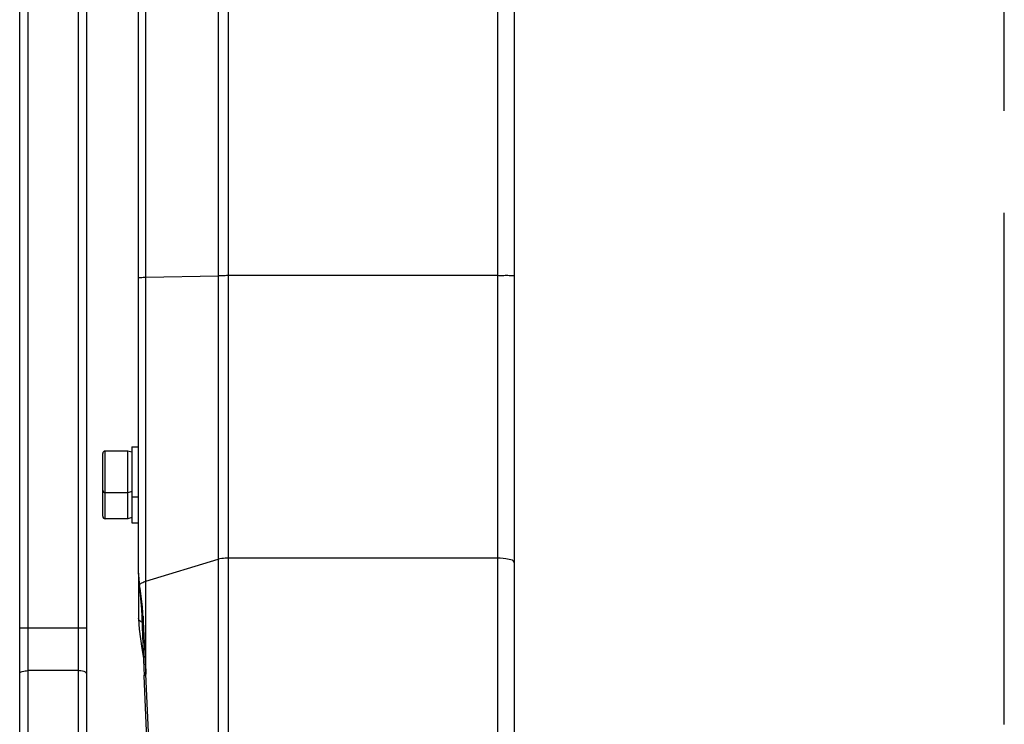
# Model space of a CAD drawing. Header units: millimetres. Extents: x 0 to 5945, y 0 to 4205.
# Tile 8 of 80: x 908 to 1144, y 2810 to 2979. Entities that reach past the tile are written whole.
import ezdxf

# ---------------------------------------------------------------- set-up
doc = ezdxf.new("R2010")
doc.units = ezdxf.units.MM
doc.header["$LTSCALE"] = 326.975
doc.linetypes.add('CENTER', pattern=[0.6, 0.375, -0.075, 0.075, -0.075])
for name, color, linetype in [('304102000077DXF_CONTINUOUS_LINE', 7, 'CONTINUOUS'), ('304102000080_DXF_AXIS', 7, 'CONTINUOUS'), ('304103000031DXF_CONTINUOUS_LINE', 7, 'CONTINUOUS'), ('501023000039DXF_CONTINUOUS_LINE', 7, 'CONTINUOUS'), ('504021000002DXF_CONTINUOUS_LINE', 7, 'CONTINUOUS'), ('604006000006DXF_CONTINUOUS_LINE', 7, 'CONTINUOUS')]:
    doc.layers.add(name, color=color, linetype=linetype)

msp = doc.modelspace()

# ---------------------------------------------------------------- linework, layer by layer
at = {"layer": '304102000077DXF_CONTINUOUS_LINE', "color": 9, "linetype": 'Continuous'}
for p, q in [((955.846, 3119.758), (955.846, 2756.416)), ((958.188, 3119.778), (958.188, 2756.69)), ((938.5, 2822.032), (938.5, 3094.921)), ((1022.747, 3035.077), (1022.747, 2744.276)), ((938.5, 2917.151), (955.846, 2917.529)), ((1022.747, 2917.549), (958.188, 2917.549)), ((938.5, 2844.276), (955.846, 2849.549)), ((1022.747, 2849.823), (958.188, 2849.823)), ((936.919, 2843.216), (936.965, 2843.512)), ((937.532, 2835.938), (937.793, 2836.241)), ((937.805, 2835.95), (937.793, 2836.241)), ((941.229, 2759.721), (938.5, 2822.032))]:
    msp.add_line(p, q, dxfattribs=at)
at = {"layer": '304102000077DXF_CONTINUOUS_LINE', "color": 7, "linetype": 'Continuous'}
for p, q in [((936.747, 2846.249), (936.747, 3091.218)), ((1026.747, 3035.006), (1026.747, 2743.303)), ((936.747, 2846.248), (936.747, 2846.249)), ((936.747, 2846.09), (936.747, 2835.345)), ((936.855, 2843.94), (936.919, 2843.212)), ((936.919, 2843.216), (937.142, 2841.038)), ((937.142, 2841.038), (937.451, 2837.6)), ((937.451, 2837.6), (937.532, 2835.937)), ((937.532, 2835.937), (937.532, 2835.938)), ((937.904, 2825.433), (938.063, 2821.641)), ((940.792, 2759.33), (938.063, 2821.641))]:
    msp.add_line(p, q, dxfattribs=at)
for points in [[(936.747, 2846.248), (936.75, 2845.863), (936.855, 2843.94)], [(936.747, 2835.307), (936.889, 2832.798), (937.547, 2828.167), (937.893, 2825.749)], [(937.532, 2835.938), (937.688, 2831.215), (937.904, 2825.433)]]:
    msp.add_lwpolyline(points, dxfattribs=at)
at = {"layer": '304102000077DXF_CONTINUOUS_LINE', "color": 9, "linetype": 'Continuous'}
for centre, radius, start, end in [((993.423, 2850.824), 56.93, 187.37969, 187.65456), ((1775.334, 2870.764), 838.252, 182.380294, 183.332775)]:
    msp.add_arc(centre, radius, start, end, dxfattribs=at)
for points, knots in [([(936.747, 2917.064), (936.747, 2917.103), (936.984, 2917.064), (937.438, 2917.18), (938.066, 2917.142), (938.5, 2917.151)], [0, 0, 0, 0, 0.0660465, 0.2584951, 1, 1, 1, 1]), ([(958.188, 2917.549), (957.966, 2917.549), (957.185, 2917.547), (956.404, 2917.542), (955.846, 2917.529)], [0, 0, 0, 0, 0.2843656, 1, 1, 1, 1]), ([(1026.747, 2917.479), (1026.747, 2917.581), (1026.118, 2917.401), (1025.509, 2917.598), (1024.169, 2917.52), (1023.257, 2917.549), (1022.747, 2917.549)], [0, 0, 0, 0, 0.0763831, 0.293145, 0.6174637, 1, 1, 1, 1]), ([(958.188, 2849.823), (957.966, 2849.823), (957.18, 2849.799), (956.387, 2849.713), (955.846, 2849.549)], [0, 0, 0, 0, 0.2821208, 1, 1, 1, 1]), ([(1026.747, 2848.85), (1026.747, 2849.303), (1024.799, 2849.716), (1023.694, 2849.823), (1022.747, 2849.823)], [0, 0, 0, 0, 0.3233719, 1, 1, 1, 1]), ([(937.793, 2836.241), (937.767, 2836.866), (937.606, 2839.211), (937.23, 2841.533), (937.001, 2843.241)], [0, 0, 0, 0, 0.2663847, 1, 1, 1, 1]), ([(937.55, 2834.512), (937.433, 2834.558), (937.082, 2834.717), (936.747, 2835.074), (936.747, 2835.345)], [0, 0, 0, 0, 0.315485, 1, 1, 1, 1]), ([(938.063, 2821.641), (938.06, 2821.718), (938.201, 2821.904), (938.383, 2821.985), (938.5, 2822.032)], [0, 0, 0, 0, 0.3792899, 1, 1, 1, 1])]:
    msp.add_open_spline(points, degree=3, knots=knots, dxfattribs=at)
for points in [[(936.965, 2843.512), (936.847, 2844.419), (936.747, 2845.333), (936.747, 2846.248)], [(936.965, 2843.512), (937.132, 2843.682), (937.345, 2843.808), (937.559, 2843.914)], [(937.559, 2843.914), (937.859, 2844.064), (938.178, 2844.178), (938.5, 2844.276)]]:
    msp.add_open_spline(points, degree=3, dxfattribs=at)
at = {"layer": '304102000080_DXF_AXIS', "color": 7, "linetype": 'CENTER'}
msp.add_line((1144.247, 2221.402), (1144.247, 3673.868), dxfattribs=at)
at = {"layer": '304103000031DXF_CONTINUOUS_LINE', "color": 7, "linetype": 'Continuous'}
for p, q in [((908.247, 2749.622), (908.247, 3397.04)), ((924.247, 3382.672), (924.247, 2749.623))]:
    msp.add_line(p, q, dxfattribs=at)
at = {"layer": '304103000031DXF_CONTINUOUS_LINE', "color": 9, "linetype": 'Continuous'}
for p, q in [((910.247, 2750.306), (910.247, 3396.284)), ((922.247, 3391.748), (922.247, 2750.306)), ((908.247, 2833.116), (924.247, 2833.116)), ((922.247, 2822.856), (910.247, 2822.856))]:
    msp.add_line(p, q, dxfattribs=at)
for points in [[(908.247, 2822.172), (908.247, 2822.425), (909.134, 2822.819), (909.77, 2822.856), (910.247, 2822.856)], [(924.247, 2822.172), (924.247, 2822.425), (923.36, 2822.819), (922.723, 2822.856), (922.247, 2822.856)]]:
    msp.add_open_spline(points, degree=3, knots=[0, 0, 0, 0, 0.3471981, 1, 1, 1, 1], dxfattribs=at)
at = {"layer": '501023000039DXF_CONTINUOUS_LINE', "color": 7, "linetype": 'Continuous'}
for p, q in [((928.147, 2866.101), (928.147, 2874.901)), ((934.147, 2875.501), (928.747, 2875.501)), ((934.147, 2865.501), (934.147, 2875.501)), ((928.147, 2859.871), (928.147, 2866.101)), ((934.147, 2865.501), (928.747, 2865.501)), ((934.147, 2859.271), (934.147, 2865.501)), ((934.147, 2859.271), (928.747, 2859.271))]:
    msp.add_line(p, q, dxfattribs=at)
at = {"layer": '501023000039DXF_CONTINUOUS_LINE', "color": 9, "linetype": 'Continuous'}
for p, q in [((928.747, 2865.501), (928.747, 2875.501)), ((928.747, 2859.271), (928.747, 2865.501))]:
    msp.add_line(p, q, dxfattribs=at)
at = {"layer": '501023000039DXF_CONTINUOUS_LINE', "color": 7, "linetype": 'Continuous'}
for centre, start, end in [((928.747, 2874.901), 90, 180), ((928.747, 2866.101), 180, 270), ((928.747, 2859.871), 180, 270)]:
    msp.add_arc(centre, 0.6, start, end, dxfattribs=at)
at = {"layer": '504021000002DXF_CONTINUOUS_LINE', "color": 7, "linetype": 'Continuous'}
for p, q in [((935.147, 2876.501), (935.147, 2864.501)), ((935.147, 2876.501), (936.747, 2876.501)), ((935.147, 2864.501), (935.147, 2858.271)), ((935.147, 2864.501), (936.747, 2864.501)), ((935.147, 2858.271), (936.747, 2858.271))]:
    msp.add_line(p, q, dxfattribs=at)
at = {"layer": '604006000006DXF_CONTINUOUS_LINE', "color": 7, "linetype": 'Continuous'}
for p, q in [((934.186, 2875.501), (934.147, 2875.365)), ((934.186, 2865.501), (934.186, 2875.501)), ((935.147, 2875.224), (934.186, 2875.501)), ((934.186, 2865.501), (934.147, 2865.637)), ((935.147, 2865.778), (934.186, 2865.501)), ((934.186, 2859.271), (934.186, 2865.501)), ((934.186, 2859.271), (934.147, 2859.407)), ((935.147, 2859.548), (934.186, 2859.271))]:
    msp.add_line(p, q, dxfattribs=at)

doc.saveas('drawing.dxf')
